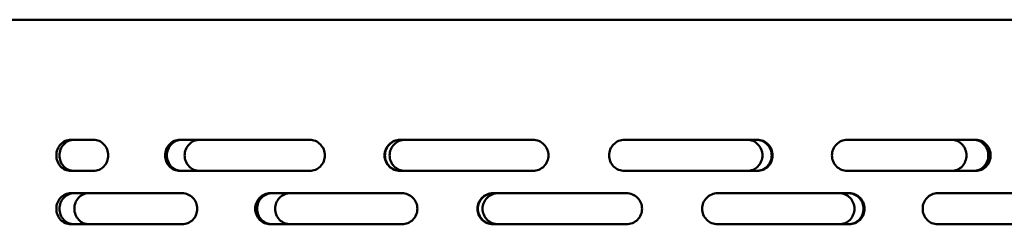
# Model space of a CAD drawing. Header units: millimetres. Extents: x -1106 to 8832, y -1538 to 1985.
# Tile 32 of 42: x 7379 to 7601, y 809 to 855. Entities that reach past the tile are written whole.
import ezdxf

# ---------------------------------------------------------------- set-up
doc = ezdxf.new("R2010")
doc.units = ezdxf.units.MM
doc.layers.add('Видимый контур (ГОСТ)', color=7, linetype='Continuous', lineweight=50)

msp = doc.modelspace()

# ---------------------------------------------------------------- linework, layer by layer
at = {"layer": 'Видимый контур (ГОСТ)'}
for p, q in [((7803.3, 855.14), (7286.93, 855.14)), ((7395.56, 828.14), (7390.42, 828.14)), ((7444.17, 828.14), (7415.01, 828.14)), ((7494.47, 828.14), (7464.54, 828.14)), ((7544.97, 828.14), (7515.11, 828.14)), ((7594.18, 828.14), (7565.22, 828.14)), ((7390.42, 821.14), (7395.56, 821.14)), ((7415.01, 821.14), (7444.17, 821.14)), ((7464.54, 821.14), (7494.47, 821.14)), ((7515.11, 821.14), (7544.97, 821.14)), ((7565.22, 821.14), (7594.18, 821.14)), ((7415.51, 816.14), (7390.42, 816.14)), ((7464.96, 816.14), (7435.36, 816.14)), ((7515.51, 816.14), (7485.47, 816.14)), ((7565.68, 816.14), (7536.04, 816.14)), ((7613.99, 816.14), (7585.57, 816.14)), ((7390.42, 809.14), (7415.51, 809.14)), ((7435.36, 809.14), (7464.96, 809.14)), ((7485.47, 809.14), (7515.51, 809.14)), ((7536.04, 809.14), (7565.68, 809.14)), ((7585.57, 809.14), (7613.99, 809.14))]:
    msp.add_line(p, q, dxfattribs=at)
for points, knots in [([(7390.42, 828.14), (7390.01, 828.14), (7389.58, 828.05), (7388.77, 827.69), (7388.41, 827.42), (7387.83, 826.8), (7387.58, 826.41), (7387.25, 825.54), (7387.17, 825.08), (7387.17, 824.64)], [-0.527382, -0.527382, -0.527382, -0.527382, -0.3955328, -0.3955328, -0.2636837, -0.2636837, -0.1318418, -0.1318418, 0, 0, 0, 0]), ([(7387.89, 824.64), (7387.89, 825.08), (7387.97, 825.54), (7388.3, 826.41), (7388.55, 826.8), (7389.13, 827.42), (7389.49, 827.69), (7390.29, 828.05), (7390.73, 828.14), (7391.14, 828.14)], [0, 0, 0, 0, 0.1318419, 0.1318419, 0.2636837, 0.2636837, 0.395533, 0.395533, 0.5273822, 0.5273822, 0.5273822, 0.5273822]), ([(7395.56, 828.14), (7395.97, 828.14), (7396.41, 828.05), (7397.22, 827.69), (7397.59, 827.42), (7398.18, 826.8), (7398.43, 826.41), (7398.77, 825.54), (7398.85, 825.08), (7398.85, 824.2), (7398.77, 823.73), (7398.43, 822.87), (7398.18, 822.47), (7397.59, 821.85), (7397.22, 821.58), (7396.41, 821.22), (7395.97, 821.14), (7395.56, 821.14)], [0.527368, 0.527368, 0.527368, 0.527368, 0.659221, 0.659221, 0.791073, 0.791073, 0.92292, 0.92292, 1.054766, 1.054766, 1.186608, 1.186608, 1.31845, 1.31845, 1.450306, 1.450306, 1.582163, 1.582163, 1.582163, 1.582163]), ([(7415.01, 821.14), (7414.58, 821.14), (7414.13, 821.22), (7413.3, 821.58), (7412.93, 821.85), (7412.33, 822.47), (7412.07, 822.87), (7411.73, 823.73), (7411.65, 824.2), (7411.65, 824.64), (7411.65, 825.08), (7411.73, 825.54), (7412.07, 826.41), (7412.33, 826.8), (7412.93, 827.42), (7413.3, 827.69), (7414.13, 828.05), (7414.58, 828.14), (7415.01, 828.14)], [1.584418, 1.584418, 1.584418, 1.584418, 1.71673, 1.71673, 1.849043, 1.849043, 1.980868, 1.980868, 2.112694, 2.112694, 2.112694, 2.244519, 2.244519, 2.376344, 2.376344, 2.508657, 2.508657, 2.64097, 2.64097, 2.64097, 2.64097]), ([(7415.42, 828.14), (7415, 828.14), (7414.55, 828.05), (7413.72, 827.69), (7413.34, 827.42), (7412.75, 826.8), (7412.49, 826.41), (7412.15, 825.54), (7412.06, 825.08), (7412.06, 824.64), (7412.06, 824.2), (7412.15, 823.73), (7412.49, 822.87), (7412.75, 822.47), (7413.34, 821.85), (7413.72, 821.58), (7414.55, 821.22), (7415, 821.14), (7415.42, 821.14)], [1.584449, 1.584449, 1.584449, 1.584449, 1.716768, 1.716768, 1.849087, 1.849087, 1.980912, 1.980912, 2.112737, 2.112737, 2.112737, 2.244562, 2.244562, 2.376387, 2.376387, 2.508706, 2.508706, 2.641026, 2.641026, 2.641026, 2.641026]), ([(7419.43, 821.14), (7419.01, 821.14), (7418.55, 821.22), (7417.72, 821.58), (7417.34, 821.85), (7416.75, 822.47), (7416.49, 822.87), (7416.14, 823.73), (7416.06, 824.2), (7416.06, 824.64), (7416.06, 825.08), (7416.14, 825.54), (7416.49, 826.41), (7416.75, 826.8), (7417.34, 827.42), (7417.72, 827.69), (7418.55, 828.05), (7419.01, 828.14), (7419.43, 828.14)], [1.583676, 1.583676, 1.583676, 1.583676, 1.715849, 1.715849, 1.848021, 1.848021, 1.979852, 1.979852, 2.111683, 2.111683, 2.111683, 2.243514, 2.243514, 2.375345, 2.375345, 2.507517, 2.507517, 2.639689, 2.639689, 2.639689, 2.639689]), ([(7444.17, 828.14), (7444.61, 828.14), (7445.07, 828.05), (7445.92, 827.69), (7446.3, 827.42), (7446.91, 826.8), (7447.18, 826.41), (7447.53, 825.54), (7447.62, 825.08), (7447.62, 824.2), (7447.53, 823.73), (7447.18, 822.87), (7446.91, 822.47), (7446.3, 821.85), (7445.92, 821.58), (7445.07, 821.22), (7444.61, 821.14), (7444.17, 821.14)], [0.527398, 0.527398, 0.527398, 0.527398, 0.659283, 0.659283, 0.791168, 0.791168, 0.923009, 0.923009, 1.054851, 1.054851, 1.186692, 1.186692, 1.318533, 1.318533, 1.450419, 1.450419, 1.582304, 1.582304, 1.582304, 1.582304]), ([(7464.54, 821.14), (7464.1, 821.14), (7463.63, 821.22), (7462.78, 821.58), (7462.38, 821.85), (7461.77, 822.47), (7461.5, 822.87), (7461.14, 823.73), (7461.06, 824.2), (7461.06, 824.64), (7461.06, 825.08), (7461.14, 825.54), (7461.5, 826.41), (7461.77, 826.8), (7462.38, 827.42), (7462.78, 827.69), (7463.63, 828.05), (7464.1, 828.14), (7464.54, 828.14)], [1.583833, 1.583833, 1.583833, 1.583833, 1.716034, 1.716034, 1.848236, 1.848236, 1.980066, 1.980066, 2.111896, 2.111896, 2.111896, 2.243725, 2.243725, 2.375555, 2.375555, 2.507757, 2.507757, 2.639959, 2.639959, 2.639959, 2.639959]), ([(7464.64, 828.14), (7464.21, 828.14), (7463.74, 828.05), (7462.88, 827.69), (7462.49, 827.42), (7461.87, 826.8), (7461.6, 826.41), (7461.25, 825.54), (7461.16, 825.08), (7461.16, 824.64), (7461.16, 824.2), (7461.25, 823.73), (7461.6, 822.87), (7461.87, 822.47), (7462.49, 821.85), (7462.88, 821.58), (7463.74, 821.22), (7464.21, 821.14), (7464.64, 821.14)], [1.583856, 1.583856, 1.583856, 1.583856, 1.716063, 1.716063, 1.848269, 1.848269, 1.980099, 1.980099, 2.111929, 2.111929, 2.111929, 2.243758, 2.243758, 2.375588, 2.375588, 2.507794, 2.507794, 2.640001, 2.640001, 2.640001, 2.640001]), ([(7465.68, 821.14), (7465.25, 821.14), (7464.78, 821.22), (7463.92, 821.58), (7463.53, 821.85), (7462.91, 822.47), (7462.64, 822.87), (7462.29, 823.73), (7462.2, 824.2), (7462.2, 824.64), (7462.2, 825.08), (7462.29, 825.54), (7462.64, 826.41), (7462.91, 826.8), (7463.53, 827.42), (7463.92, 827.69), (7464.78, 828.05), (7465.25, 828.14), (7465.68, 828.14)], [1.583676, 1.583676, 1.583676, 1.583676, 1.715849, 1.715849, 1.848021, 1.848021, 1.979852, 1.979852, 2.111683, 2.111683, 2.111683, 2.243514, 2.243514, 2.375345, 2.375345, 2.507517, 2.507517, 2.639689, 2.639689, 2.639689, 2.639689]), ([(7494.47, 828.14), (7494.91, 828.14), (7495.38, 828.05), (7496.24, 827.69), (7496.63, 827.42), (7497.26, 826.8), (7497.52, 826.41), (7497.88, 825.54), (7497.97, 825.08), (7497.97, 824.2), (7497.88, 823.73), (7497.52, 822.87), (7497.26, 822.47), (7496.63, 821.85), (7496.24, 821.58), (7495.38, 821.22), (7494.91, 821.14), (7494.47, 821.14)], [0.527456, 0.527456, 0.527456, 0.527456, 0.659385, 0.659385, 0.791313, 0.791313, 0.923153, 0.923153, 1.054994, 1.054994, 1.186834, 1.186834, 1.318674, 1.318674, 1.450602, 1.450602, 1.582531, 1.582531, 1.582531, 1.582531]), ([(7515.11, 821.14), (7514.67, 821.14), (7514.2, 821.22), (7513.33, 821.58), (7512.94, 821.85), (7512.32, 822.47), (7512.05, 822.87), (7511.69, 823.73), (7511.6, 824.2), (7511.6, 824.64), (7511.6, 825.08), (7511.69, 825.54), (7512.05, 826.41), (7512.32, 826.8), (7512.94, 827.42), (7513.33, 827.69), (7514.2, 828.05), (7514.67, 828.14), (7515.11, 828.14)], [1.58333, 1.58333, 1.58333, 1.58333, 1.715435, 1.715435, 1.84754, 1.84754, 1.979373, 1.979373, 2.111207, 2.111207, 2.111207, 2.24304, 2.24304, 2.374874, 2.374874, 2.506979, 2.506979, 2.639084, 2.639084, 2.639084, 2.639084]), ([(7542.69, 828.14), (7543.12, 828.14), (7543.59, 828.05), (7544.44, 827.69), (7544.83, 827.42), (7545.44, 826.8), (7545.71, 826.41), (7546.06, 825.54), (7546.15, 825.08), (7546.15, 824.2), (7546.06, 823.73), (7545.71, 822.87), (7545.44, 822.47), (7544.83, 821.85), (7544.44, 821.58), (7543.59, 821.22), (7543.12, 821.14), (7542.69, 821.14)], [0.527483, 0.527483, 0.527483, 0.527483, 0.659431, 0.659431, 0.79138, 0.79138, 0.923219, 0.923219, 1.055059, 1.055059, 1.186898, 1.186898, 1.318737, 1.318737, 1.450686, 1.450686, 1.582634, 1.582634, 1.582634, 1.582634]), ([(7544.76, 821.14), (7545.19, 821.14), (7545.66, 821.22), (7546.51, 821.58), (7546.9, 821.85), (7547.51, 822.47), (7547.78, 822.87), (7548.13, 823.73), (7548.22, 824.2), (7548.22, 825.08), (7548.13, 825.54), (7547.78, 826.41), (7547.51, 826.8), (7546.9, 827.42), (7546.51, 827.69), (7545.66, 828.05), (7545.19, 828.14), (7544.76, 828.14)], [0.527545, 0.527545, 0.527545, 0.527545, 0.659535, 0.659535, 0.791525, 0.791525, 0.923363, 0.923363, 1.055201, 1.055201, 1.187039, 1.187039, 1.318877, 1.318877, 1.450866, 1.450866, 1.582856, 1.582856, 1.582856, 1.582856]), ([(7544.97, 828.14), (7545.4, 828.14), (7545.86, 828.05), (7546.72, 827.69), (7547.11, 827.42), (7547.72, 826.8), (7547.99, 826.41), (7548.34, 825.54), (7548.43, 825.08), (7548.43, 824.2), (7548.34, 823.73), (7547.99, 822.87), (7547.72, 822.47), (7547.11, 821.85), (7546.72, 821.58), (7545.86, 821.22), (7545.4, 821.14), (7544.97, 821.14)], [0.527543, 0.527543, 0.527543, 0.527543, 0.65953, 0.65953, 0.791518, 0.791518, 0.923356, 0.923356, 1.055194, 1.055194, 1.187032, 1.187032, 1.31887, 1.31887, 1.450858, 1.450858, 1.582846, 1.582846, 1.582846, 1.582846]), ([(7565.22, 821.14), (7564.79, 821.14), (7564.33, 821.22), (7563.49, 821.58), (7563.1, 821.85), (7562.49, 822.47), (7562.23, 822.87), (7561.88, 823.73), (7561.79, 824.2), (7561.79, 824.64), (7561.79, 825.08), (7561.88, 825.54), (7562.23, 826.41), (7562.49, 826.8), (7563.1, 827.42), (7563.49, 827.69), (7564.33, 828.05), (7564.79, 828.14), (7565.22, 828.14)], [1.58292, 1.58292, 1.58292, 1.58292, 1.714944, 1.714944, 1.846968, 1.846968, 1.978805, 1.978805, 2.110642, 2.110642, 2.110642, 2.242478, 2.242478, 2.374315, 2.374315, 2.506339, 2.506339, 2.638364, 2.638364, 2.638364, 2.638364]), ([(7588.72, 828.14), (7589.14, 828.14), (7589.59, 828.05), (7590.41, 827.69), (7590.79, 827.42), (7591.38, 826.8), (7591.64, 826.41), (7591.98, 825.54), (7592.06, 825.08), (7592.06, 824.2), (7591.98, 823.73), (7591.64, 822.87), (7591.38, 822.47), (7590.79, 821.85), (7590.41, 821.58), (7589.59, 821.22), (7589.14, 821.14), (7588.72, 821.14)], [0.527483, 0.527483, 0.527483, 0.527483, 0.659431, 0.659431, 0.79138, 0.79138, 0.923219, 0.923219, 1.055059, 1.055059, 1.186898, 1.186898, 1.318737, 1.318737, 1.450686, 1.450686, 1.582634, 1.582634, 1.582634, 1.582634]), ([(7593.66, 821.14), (7594.08, 821.14), (7594.53, 821.22), (7595.35, 821.58), (7595.72, 821.85), (7596.31, 822.47), (7596.57, 822.87), (7596.91, 823.73), (7596.99, 824.2), (7596.99, 825.08), (7596.91, 825.54), (7596.57, 826.41), (7596.31, 826.8), (7595.72, 827.42), (7595.35, 827.69), (7594.53, 828.05), (7594.08, 828.14), (7593.66, 828.14)], [0.52766, 0.52766, 0.52766, 0.52766, 0.659723, 0.659723, 0.791787, 0.791787, 0.923622, 0.923622, 1.055457, 1.055457, 1.187292, 1.187292, 1.319128, 1.319128, 1.451191, 1.451191, 1.583255, 1.583255, 1.583255, 1.583255]), ([(7594.18, 828.14), (7594.6, 828.14), (7595.04, 828.05), (7595.86, 827.69), (7596.24, 827.42), (7596.83, 826.8), (7597.08, 826.41), (7597.42, 825.54), (7597.51, 825.08), (7597.51, 824.2), (7597.42, 823.73), (7597.08, 822.87), (7596.83, 822.47), (7596.24, 821.85), (7595.86, 821.58), (7595.04, 821.22), (7594.6, 821.14), (7594.18, 821.14)], [0.527656, 0.527656, 0.527656, 0.527656, 0.659716, 0.659716, 0.791777, 0.791777, 0.923612, 0.923612, 1.055448, 1.055448, 1.187283, 1.187283, 1.319118, 1.319118, 1.451179, 1.451179, 1.583239, 1.583239, 1.583239, 1.583239]), ([(7387.17, 824.64), (7387.17, 824.2), (7387.25, 823.73), (7387.58, 822.87), (7387.83, 822.47), (7388.41, 821.85), (7388.77, 821.58), (7389.58, 821.22), (7390.01, 821.14), (7390.42, 821.14)], [1.0547457, 1.0547457, 1.0547457, 1.0547457, 1.1865876, 1.1865876, 1.3184294, 1.3184294, 1.4502786, 1.4502786, 1.5821277, 1.5821277, 1.5821277, 1.5821277]), ([(7391.14, 821.14), (7390.73, 821.14), (7390.29, 821.22), (7389.49, 821.58), (7389.13, 821.85), (7388.55, 822.47), (7388.3, 822.87), (7387.97, 823.73), (7387.89, 824.2), (7387.89, 824.64)], [0.5273638, 0.5273638, 0.5273638, 0.5273638, 0.659213, 0.659213, 0.7910623, 0.7910623, 0.9229042, 0.9229042, 1.054746, 1.054746, 1.054746, 1.054746]), ([(7390.42, 816.14), (7390.01, 816.14), (7389.58, 816.05), (7388.77, 815.69), (7388.41, 815.42), (7387.83, 814.8), (7387.58, 814.41), (7387.25, 813.55), (7387.17, 813.08), (7387.17, 812.64)], [0.5273638, 0.5273638, 0.5273638, 0.5273638, 0.6592129, 0.6592129, 0.791062, 0.791062, 0.9229039, 0.9229039, 1.0547457, 1.0547457, 1.0547457, 1.0547457]), ([(7387.89, 812.64), (7387.89, 813.08), (7387.97, 813.55), (7388.3, 814.41), (7388.55, 814.8), (7389.13, 815.42), (7389.49, 815.69), (7390.29, 816.05), (7390.73, 816.14), (7391.14, 816.14)], [1.054746, 1.054746, 1.054746, 1.054746, 1.1865879, 1.1865879, 1.3184298, 1.3184298, 1.450279, 1.450279, 1.5821283, 1.5821283, 1.5821283, 1.5821283]), ([(7394.5, 809.14), (7394.06, 809.14), (7393.63, 809.23), (7392.85, 809.58), (7392.5, 809.83), (7391.89, 810.47), (7391.65, 810.86), (7391.32, 811.7), (7391.23, 812.14), (7391.22, 813.05), (7391.3, 813.51), (7391.62, 814.36), (7391.85, 814.74), (7392.44, 815.4), (7392.8, 815.66), (7393.4, 815.94), (7393.62, 816.02), (7394.06, 816.11), (7394.27, 816.14), (7394.5, 816.14)], [0, 0, 0, 0, 0.138981, 0.138981, 0.273271, 0.273271, 0.412263, 0.412263, 0.546695, 0.546695, 0.68569, 0.68569, 0.820241, 0.820241, 0.959245, 0.959245, 1.032021, 1.032021, 1.102718, 1.102718, 1.102718, 1.102718]), ([(7415.51, 816.14), (7415.93, 816.14), (7416.39, 816.05), (7417.22, 815.69), (7417.6, 815.42), (7418.2, 814.8), (7418.46, 814.41), (7418.8, 813.54), (7418.89, 813.08), (7418.89, 812.2), (7418.8, 811.73), (7418.46, 810.87), (7418.2, 810.47), (7417.6, 809.85), (7417.22, 809.58), (7416.39, 809.22), (7415.93, 809.14), (7415.51, 809.14)], [0.528122, 0.528122, 0.528122, 0.528122, 0.660465, 0.660465, 0.792808, 0.792808, 0.924632, 0.924632, 1.056456, 1.056456, 1.18828, 1.18828, 1.320104, 1.320104, 1.452447, 1.452447, 1.58479, 1.58479, 1.58479, 1.58479]), ([(7435.36, 809.14), (7434.93, 809.14), (7434.47, 809.22), (7433.63, 809.58), (7433.25, 809.85), (7432.64, 810.47), (7432.38, 810.87), (7432.03, 811.73), (7431.95, 812.2), (7431.95, 812.64), (7431.95, 813.08), (7432.03, 813.55), (7432.38, 814.41), (7432.64, 814.8), (7433.25, 815.42), (7433.63, 815.69), (7434.47, 816.05), (7434.93, 816.14), (7435.36, 816.14)], [1.582117, 1.582117, 1.582117, 1.582117, 1.713969, 1.713969, 1.845821, 1.845821, 1.977663, 1.977663, 2.109505, 2.109505, 2.109505, 2.241347, 2.241347, 2.373189, 2.373189, 2.50504, 2.50504, 2.636892, 2.636892, 2.636892, 2.636892]), ([(7435.78, 816.14), (7435.35, 816.14), (7434.89, 816.05), (7434.05, 815.69), (7433.66, 815.42), (7433.06, 814.8), (7432.8, 814.41), (7432.45, 813.55), (7432.36, 813.08), (7432.36, 812.64), (7432.36, 812.2), (7432.45, 811.73), (7432.8, 810.87), (7433.06, 810.47), (7433.66, 809.85), (7434.05, 809.58), (7434.89, 809.22), (7435.35, 809.14), (7435.78, 809.14)], [1.582118, 1.582118, 1.582118, 1.582118, 1.71397, 1.71397, 1.845822, 1.845822, 1.977664, 1.977664, 2.109506, 2.109506, 2.109506, 2.241347, 2.241347, 2.373189, 2.373189, 2.505041, 2.505041, 2.636893, 2.636893, 2.636893, 2.636893]), ([(7439.84, 809.14), (7439.41, 809.14), (7438.95, 809.22), (7438.11, 809.58), (7437.72, 809.85), (7437.12, 810.47), (7436.85, 810.87), (7436.5, 811.73), (7436.42, 812.2), (7436.42, 812.64), (7436.42, 813.08), (7436.5, 813.55), (7436.85, 814.41), (7437.12, 814.8), (7437.72, 815.42), (7438.11, 815.69), (7438.95, 816.05), (7439.41, 816.14), (7439.84, 816.14)], [1.582117, 1.582117, 1.582117, 1.582117, 1.713957, 1.713957, 1.845798, 1.845798, 1.977639, 1.977639, 2.10948, 2.10948, 2.10948, 2.241321, 2.241321, 2.373162, 2.373162, 2.505003, 2.505003, 2.636843, 2.636843, 2.636843, 2.636843]), ([(7464.96, 816.14), (7465.4, 816.14), (7465.87, 816.05), (7466.73, 815.69), (7467.12, 815.42), (7467.74, 814.8), (7468.01, 814.41), (7468.37, 813.54), (7468.45, 813.08), (7468.45, 812.2), (7468.37, 811.73), (7468.01, 810.87), (7467.74, 810.47), (7467.12, 809.85), (7466.73, 809.58), (7465.87, 809.22), (7465.4, 809.14), (7464.96, 809.14)], [0.528336, 0.528336, 0.528336, 0.528336, 0.660804, 0.660804, 0.793273, 0.793273, 0.925092, 0.925092, 1.05691, 1.05691, 1.188729, 1.188729, 1.320548, 1.320548, 1.453016, 1.453016, 1.585485, 1.585485, 1.585485, 1.585485]), ([(7485.47, 809.14), (7485.03, 809.14), (7484.57, 809.22), (7483.7, 809.58), (7483.31, 809.85), (7482.69, 810.47), (7482.42, 810.87), (7482.07, 811.73), (7481.98, 812.2), (7481.98, 812.64), (7481.98, 813.08), (7482.07, 813.55), (7482.42, 814.41), (7482.69, 814.8), (7483.31, 815.42), (7483.7, 815.69), (7484.57, 816.05), (7485.03, 816.14), (7485.47, 816.14)], [1.582103, 1.582103, 1.582103, 1.582103, 1.713943, 1.713943, 1.845784, 1.845784, 1.977626, 1.977626, 2.109467, 2.109467, 2.109467, 2.241309, 2.241309, 2.37315, 2.37315, 2.504991, 2.504991, 2.636832, 2.636832, 2.636832, 2.636832]), ([(7485.58, 816.14), (7485.14, 816.14), (7484.67, 816.05), (7483.81, 815.69), (7483.42, 815.42), (7482.8, 814.8), (7482.53, 814.41), (7482.17, 813.55), (7482.08, 813.08), (7482.08, 812.64), (7482.08, 812.2), (7482.17, 811.73), (7482.53, 810.87), (7482.8, 810.47), (7483.42, 809.85), (7483.81, 809.58), (7484.67, 809.22), (7485.14, 809.14), (7485.58, 809.14)], [1.582103, 1.582103, 1.582103, 1.582103, 1.713944, 1.713944, 1.845784, 1.845784, 1.977626, 1.977626, 2.109467, 2.109467, 2.109467, 2.241309, 2.241309, 2.37315, 2.37315, 2.504991, 2.504991, 2.636832, 2.636832, 2.636832, 2.636832]), ([(7486.62, 809.14), (7486.18, 809.14), (7485.72, 809.22), (7484.85, 809.58), (7484.46, 809.85), (7483.84, 810.47), (7483.57, 810.87), (7483.22, 811.73), (7483.13, 812.2), (7483.13, 812.64), (7483.13, 813.08), (7483.22, 813.55), (7483.57, 814.41), (7483.84, 814.8), (7484.46, 815.42), (7484.85, 815.69), (7485.72, 816.05), (7486.18, 816.14), (7486.62, 816.14)], [1.582117, 1.582117, 1.582117, 1.582117, 1.713957, 1.713957, 1.845798, 1.845798, 1.977639, 1.977639, 2.10948, 2.10948, 2.10948, 2.241321, 2.241321, 2.373162, 2.373162, 2.505003, 2.505003, 2.636843, 2.636843, 2.636843, 2.636843]), ([(7515.51, 816.14), (7515.95, 816.14), (7516.42, 816.05), (7517.29, 815.69), (7517.69, 815.42), (7518.31, 814.8), (7518.58, 814.41), (7518.94, 813.54), (7519.03, 813.08), (7519.03, 812.2), (7518.94, 811.73), (7518.58, 810.87), (7518.31, 810.47), (7517.69, 809.85), (7517.29, 809.58), (7516.42, 809.22), (7515.95, 809.14), (7515.51, 809.14)], [0.528585, 0.528585, 0.528585, 0.528585, 0.661199, 0.661199, 0.793812, 0.793812, 0.925625, 0.925625, 1.057438, 1.057438, 1.18925, 1.18925, 1.321063, 1.321063, 1.453676, 1.453676, 1.58629, 1.58629, 1.58629, 1.58629]), ([(7536.04, 809.14), (7535.6, 809.14), (7535.14, 809.22), (7534.28, 809.58), (7533.89, 809.85), (7533.27, 810.47), (7533, 810.87), (7532.65, 811.73), (7532.56, 812.2), (7532.56, 812.64), (7532.56, 813.08), (7532.65, 813.55), (7533, 814.41), (7533.27, 814.8), (7533.89, 815.42), (7534.28, 815.69), (7535.14, 816.05), (7535.6, 816.14), (7536.04, 816.14)], [1.582172, 1.582172, 1.582172, 1.582172, 1.714017, 1.714017, 1.845861, 1.845861, 1.977702, 1.977702, 2.109542, 2.109542, 2.109542, 2.241383, 2.241383, 2.373223, 2.373223, 2.505068, 2.505068, 2.636912, 2.636912, 2.636912, 2.636912]), ([(7563.42, 816.14), (7563.85, 816.14), (7564.31, 816.05), (7565.16, 815.69), (7565.55, 815.42), (7566.16, 814.8), (7566.42, 814.41), (7566.77, 813.54), (7566.86, 813.08), (7566.86, 812.2), (7566.77, 811.73), (7566.42, 810.87), (7566.16, 810.48), (7565.55, 809.85), (7565.16, 809.58), (7564.31, 809.22), (7563.85, 809.14), (7563.42, 809.14)], [0.528693, 0.528693, 0.528693, 0.528693, 0.66137, 0.66137, 0.794047, 0.794047, 0.925857, 0.925857, 1.057667, 1.057667, 1.189477, 1.189477, 1.321287, 1.321287, 1.453964, 1.453964, 1.586641, 1.586641, 1.586641, 1.586641]), ([(7565.47, 809.14), (7565.9, 809.14), (7566.36, 809.22), (7567.21, 809.58), (7567.6, 809.85), (7568.21, 810.48), (7568.47, 810.87), (7568.82, 811.73), (7568.91, 812.2), (7568.91, 813.08), (7568.82, 813.54), (7568.47, 814.41), (7568.21, 814.8), (7567.6, 815.42), (7567.21, 815.69), (7566.36, 816.05), (7565.9, 816.14), (7565.47, 816.14)], [0.528887, 0.528887, 0.528887, 0.528887, 0.661675, 0.661675, 0.794463, 0.794463, 0.926268, 0.926268, 1.058073, 1.058073, 1.189878, 1.189878, 1.321683, 1.321683, 1.454471, 1.454471, 1.587259, 1.587259, 1.587259, 1.587259]), ([(7565.68, 816.14), (7566.11, 816.14), (7566.58, 816.05), (7567.42, 815.69), (7567.81, 815.42), (7568.42, 814.8), (7568.68, 814.41), (7569.03, 813.54), (7569.12, 813.08), (7569.12, 812.2), (7569.03, 811.73), (7568.68, 810.87), (7568.42, 810.48), (7567.81, 809.85), (7567.42, 809.58), (7566.58, 809.22), (7566.11, 809.14), (7565.68, 809.14)], [0.528866, 0.528866, 0.528866, 0.528866, 0.661642, 0.661642, 0.794417, 0.794417, 0.926223, 0.926223, 1.058028, 1.058028, 1.189834, 1.189834, 1.32164, 1.32164, 1.454415, 1.454415, 1.587191, 1.587191, 1.587191, 1.587191]), ([(7585.57, 809.14), (7585.15, 809.14), (7584.7, 809.22), (7583.87, 809.58), (7583.49, 809.85), (7582.89, 810.47), (7582.63, 810.87), (7582.29, 811.73), (7582.21, 812.2), (7582.21, 812.64), (7582.21, 813.08), (7582.29, 813.55), (7582.63, 814.41), (7582.89, 814.8), (7583.49, 815.42), (7583.87, 815.69), (7584.7, 816.05), (7585.15, 816.14), (7585.57, 816.14)], [1.582324, 1.582324, 1.582324, 1.582324, 1.714187, 1.714187, 1.84605, 1.84605, 1.977888, 1.977888, 2.109727, 2.109727, 2.109727, 2.241565, 2.241565, 2.373404, 2.373404, 2.505267, 2.505267, 2.63713, 2.63713, 2.63713, 2.63713]), ([(7387.17, 812.64), (7387.17, 812.2), (7387.25, 811.73), (7387.58, 810.87), (7387.83, 810.47), (7388.41, 809.85), (7388.77, 809.58), (7389.58, 809.22), (7390.01, 809.14), (7390.42, 809.14)], [1.0547457, 1.0547457, 1.0547457, 1.0547457, 1.1865876, 1.1865876, 1.3184294, 1.3184294, 1.4502786, 1.4502786, 1.5821277, 1.5821277, 1.5821277, 1.5821277]), ([(7391.14, 809.14), (7390.73, 809.14), (7390.29, 809.22), (7389.49, 809.58), (7389.13, 809.85), (7388.55, 810.47), (7388.3, 810.87), (7387.97, 811.73), (7387.89, 812.2), (7387.89, 812.64)], [0.5273638, 0.5273638, 0.5273638, 0.5273638, 0.659213, 0.659213, 0.7910623, 0.7910623, 0.9229042, 0.9229042, 1.054746, 1.054746, 1.054746, 1.054746])]:
    msp.add_open_spline(points, degree=3, knots=knots, dxfattribs=at)

doc.saveas('drawing.dxf')
